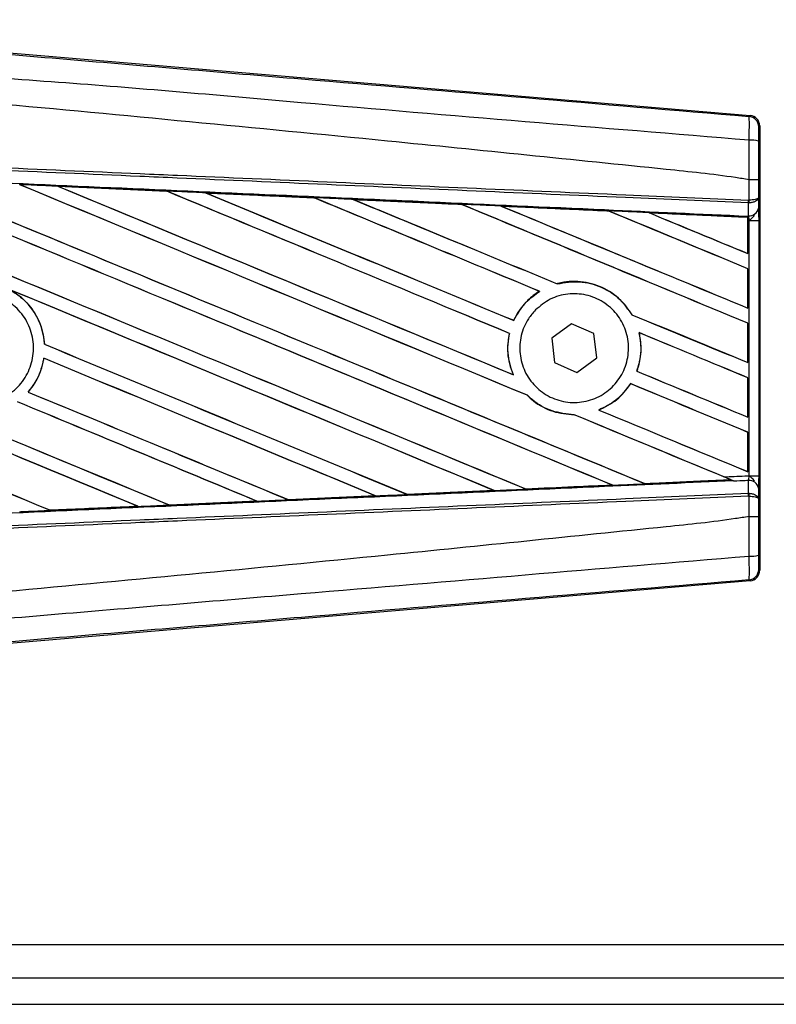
# Model space of a CAD drawing. Header units: millimetres. Extents: x 0 to 420, y 0 to 297.
# Tile 19 of 68: x 61.29 to 64.47, y 234.34 to 238.49. Entities that reach past the tile are written whole.
import ezdxf

# ---------------------------------------------------------------- set-up
doc = ezdxf.new("R2010")
doc.units = ezdxf.units.MM

msp = doc.modelspace()

# ---------------------------------------------------------------- linework, layer by layer
at = {"color": 7, "linetype": 'Continuous', "lineweight": 25}
for p, q in [((61.05349, 238.36169), (64.36347, 238.08259)), ((64.35911, 238.07858), (64.36347, 238.08259)), ((64.40436, 238.03811), (64.4, 238.0341)), ((64.40436, 238.03811), (64.40436, 236.16754)), ((64.35924, 237.81174), (64.35927, 237.81174)), ((64.35924, 237.72574), (64.35924, 237.81174)), ((64.39935, 237.81164), (64.39935, 237.73728)), ((61.44909, 237.78417), (61.90741, 237.76383)), ((61.44931, 237.78409), (61.44909, 237.78417)), ((61.44931, 237.78409), (61.45126, 237.78354)), ((61.90741, 237.76383), (61.90766, 237.76371)), ((61.90823, 237.76323), (61.90766, 237.76371)), ((62.07089, 237.75643), (62.07049, 237.75658)), ((62.52784, 237.736), (62.07089, 237.75643)), ((62.07089, 237.75643), (62.07279, 237.75589)), ((62.52736, 237.73623), (62.52784, 237.736)), ((62.5284, 237.73553), (62.52784, 237.736)), ((62.69307, 237.7286), (62.69237, 237.72886)), ((62.69307, 237.7286), (62.69493, 237.72807)), ((63.14874, 237.70769), (63.1482, 237.70815)), ((64.35646, 237.71387), (64.35928, 237.71393)), ((64.35694, 237.66013), (64.35646, 237.71387)), ((64.35748, 237.72573), (64.35924, 237.72574)), ((64.39935, 237.73728), (64.39975, 237.69178)), ((63.31585, 237.70059), (63.31765, 237.70008)), ((63.76926, 237.6797), (63.76874, 237.68014)), ((64.35447, 237.65357), (63.93925, 237.67242)), ((63.93925, 237.67242), (63.94098, 237.67192)), ((64.35427, 237.65317), (64.35447, 237.65357)), ((64.35427, 237.65317), (64.35427, 237.50111)), ((64.35451, 237.65445), (64.35447, 237.65357)), ((64.35451, 237.64039), (64.35451, 237.65445)), ((64.35451, 237.50075), (64.35451, 237.64039)), ((64.35983, 237.64016), (64.35451, 237.64039)), ((64.35457, 237.65848), (64.35458, 237.66024)), ((64.35458, 237.66024), (64.35694, 237.66013)), ((64.35983, 236.56549), (64.35983, 237.64016)), ((64.35983, 237.64016), (64.39994, 237.64016)), ((64.39994, 237.64016), (64.39994, 236.56549)), ((64.35427, 237.50111), (64.35451, 237.50075)), ((64.35451, 237.43701), (64.35427, 237.43685)), ((64.35427, 237.43685), (64.35427, 237.27159)), ((64.35451, 237.27123), (64.35451, 237.43701)), ((63.47693, 237.34198), (63.47775, 237.3419)), ((63.55169, 237.37354), (63.55133, 237.37395)), ((64.35427, 237.27159), (64.35451, 237.27123)), ((63.36908, 237.21951), (63.36874, 237.21992)), ((63.86656, 237.24364), (63.86602, 237.2436)), ((63.61195, 237.20529), (63.52892, 237.14416)), ((63.70639, 237.16395), (63.61195, 237.20529)), ((63.89622, 237.16822), (63.89685, 237.1677)), ((64.35451, 237.20749), (64.35427, 237.20733)), ((64.35427, 237.20733), (64.35427, 237.04207)), ((64.35451, 237.04171), (64.35451, 237.20749)), ((63.35013, 237.16508), (63.35064, 237.16513)), ((63.52892, 237.14416), (63.54035, 237.0417)), ((63.71782, 237.06149), (63.70639, 237.16395)), ((61.39282, 237.11916), (61.39233, 237.1191)), ((61.38959, 237.06046), (61.39001, 237.06002)), ((63.63479, 237.00036), (63.71782, 237.06149)), ((63.54035, 237.0417), (63.63479, 237.00036)), ((63.88708, 237.00564), (63.88655, 237.0056)), ((64.35427, 237.04207), (64.35451, 237.04171)), ((63.36697, 236.99087), (63.36618, 236.99146)), ((64.35451, 236.97797), (64.35427, 236.97781)), ((64.35427, 236.97781), (64.35427, 236.81255)), ((64.35451, 236.81219), (64.35451, 236.97797)), ((63.86079, 236.95341), (63.86111, 236.95301)), ((61.32401, 236.91812), (61.32336, 236.91812)), ((63.4254, 236.90432), (63.42613, 236.90429)), ((63.72754, 236.84206), (63.72657, 236.8422)), ((63.62277, 236.82268), (63.62332, 236.82219)), ((64.35427, 236.81255), (64.35451, 236.81219)), ((64.35451, 236.74845), (64.35427, 236.74829)), ((64.35427, 236.74829), (64.35427, 236.58303)), ((64.35451, 236.58267), (64.35451, 236.74845)), ((63.92088, 236.5324), (64.28242, 236.54881)), ((64.28108, 236.54915), (64.28242, 236.54881)), ((64.35427, 236.58303), (64.35451, 236.58267)), ((64.35983, 236.56549), (64.39994, 236.56549)), ((63.42039, 236.50977), (63.41996, 236.51018)), ((63.78259, 236.52656), (63.78399, 236.5262)), ((63.92088, 236.5324), (63.92047, 236.5328)), ((64.29696, 236.5429), (64.29335, 236.54439)), ((64.35646, 236.49178), (64.35694, 236.54552)), ((64.39975, 236.51388), (64.39935, 236.46837)), ((62.41912, 236.46478), (62.41867, 236.46521)), ((62.41948, 236.46461), (62.41912, 236.46478)), ((62.78679, 236.481), (62.41948, 236.46461)), ((62.7847, 236.48161), (62.78618, 236.48123)), ((62.78618, 236.48123), (62.78679, 236.481)), ((62.9198, 236.48723), (62.91936, 236.48765)), ((62.92037, 236.48697), (62.9198, 236.48723)), ((63.28616, 236.50333), (62.92037, 236.48697)), ((63.2838, 236.50404), (63.28524, 236.50368)), ((64.35646, 236.49178), (64.35928, 236.49172)), ((64.35924, 236.47992), (64.35748, 236.47992)), ((64.35924, 236.39391), (64.35924, 236.47992)), ((64.39935, 236.46837), (64.39935, 236.39401)), ((61.41748, 236.42014), (61.78713, 236.43657)), ((61.78558, 236.43696), (61.78713, 236.43657)), ((61.78713, 236.43657), (61.78737, 236.43649)), ((61.91835, 236.44242), (61.91789, 236.44286)), ((61.91835, 236.44242), (62.28681, 236.45886)), ((61.91856, 236.44231), (61.91835, 236.44242)), ((62.2872, 236.45872), (61.91856, 236.44231)), ((62.28529, 236.45925), (62.28681, 236.45886)), ((62.28681, 236.45886), (62.2872, 236.45872)), ((61.41748, 236.42014), (61.41701, 236.42059)), ((61.4176, 236.42008), (61.41748, 236.42014)), ((64.35927, 236.39391), (64.35924, 236.39391)), ((64.4, 236.17155), (64.40436, 236.16754)), ((64.36347, 236.12306), (61.05349, 235.84396)), ((64.36347, 236.12306), (64.35911, 236.12707)), ((59.38239, 234.59172), (73.612, 234.59172)), ((59.38239, 234.45221), (76.54163, 234.45221)), ((59.38239, 234.34061), (76.54975, 234.34061))]:
    msp.add_line(p, q, dxfattribs=at)
for centre, radius, start, end in [((64.35536, 238.0341), 0.04464, 0.00461, 85.17567), ((64.36853, 237.87497), 0.10378, 72.68242, 94.90681), ((64.2329, 237.7304), 0.12467, 352.38146, 357.85676), ((64.23573, 237.71938), 0.12368, 357.47222, 2.94403), ((64.36095, 237.6995), 0.03957, 264.18694, 348.74615), ((64.36095, 236.50615), 0.03957, 11.25385, 95.81306), ((64.2329, 236.47526), 0.12467, 2.14324, 7.61854), ((64.23573, 236.48627), 0.12368, 357.05597, 2.52778), ((64.36853, 236.33068), 0.10378, 265.09319, 287.31758), ((64.35536, 236.17155), 0.04464, 274.82433, 359.99539)]:
    msp.add_arc(centre, radius, start, end, dxfattribs=at)
for centre, major_axis, ratio, start_param, end_param in [((64.35972, 238.03811), (0.03287, 0.03021), 0.9999298, 5.5398822, 7.0264884), ((59.49894, 238.58468), (47.86703, -19.82868), 0.0080625, 4.73054, 4.7977625), ((59.49894, 238.58468), (47.83913, -19.81713), 0.0080625, 4.7305916, 4.797783), ((59.49894, 237.85083), (47.86703, -19.82868), 0.0080625, 1.4844685, 1.5497155), ((59.49894, 237.85083), (47.83913, -19.81713), 0.0080625, 1.4844738, 1.5496877), ((59.49894, 238.8142), (47.86703, -19.82868), 0.0080625, 4.7435023, 4.8082676), ((59.49894, 238.8142), (47.83913, -19.81713), 0.0080625, 4.7435622, 4.8082852), ((59.49894, 238.08035), (47.86703, -19.82868), 0.0080625, 1.4920007, 1.5367618), ((59.49894, 238.08035), (47.83913, -19.81713), 0.0080625, 1.491968, 1.5367252), ((59.49894, 239.04373), (47.86703, -19.82868), 0.0080625, 4.7564808, 4.7966243), ((59.49894, 239.04373), (47.83913, -19.81713), 0.0080625, 4.7565498, 4.7966551), ((59.49894, 237.03364), (47.83938, -2.08935), 0.0174384, 1.5211746, 1.5307369), ((59.49894, 238.30987), (47.86703, -19.82868), 0.0080625, 1.4935829, 1.5237995), ((59.49894, 238.30987), (47.83913, -19.81713), 0.0080625, 1.4935466, 1.5237528), ((59.49894, 239.27325), (47.86703, -19.82868), 0.0080625, 4.7694771, 4.7966686), ((59.49894, 239.27325), (47.83913, -19.81713), 0.0080625, 4.7695567, 4.7967086), ((59.49894, 237.03364), (47.83938, -2.08935), 0.0174384, 1.50819, 1.5177301), ((59.49894, 238.53939), (47.86703, -19.82868), 0.0080625, 1.4909186, 1.510827), ((59.49894, 238.53939), (47.83913, -19.81713), 0.0080625, 1.490887, 1.5107682), ((59.49894, 239.50277), (47.86703, -19.82868), 0.0080625, 4.7824925, 4.8004965), ((59.49894, 239.50277), (47.83913, -19.81713), 0.0080625, 4.7825851, 4.8005386), ((59.49894, 237.03364), (47.83938, -2.08935), 0.0174384, 1.495191, 1.5047017), ((59.49894, 238.76891), (47.86703, -19.82868), 0.0080625, 1.4725233, 1.4978432), ((59.49894, 238.76891), (47.83913, -19.81713), 0.0080625, 1.472469, 1.4977693), ((59.49894, 239.73229), (47.86703, -19.82868), 0.0080625, 4.7955283, 4.8173417), ((59.49894, 239.73229), (47.83913, -19.81713), 0.0080625, 4.7956373, 4.817396), ((59.49894, 237.03364), (47.83938, -2.08935), 0.0174384, 1.4821755, 1.4916495), ((59.49894, 238.99844), (47.86703, -19.82868), 0.0080625, 1.4725233, 1.4848473), ((59.49894, 238.99844), (47.83913, -19.81713), 0.0080625, 1.472469, 1.4847537), ((59.49894, 239.96181), (47.86703, -19.82868), 0.0080625, 4.8085854, 4.8173417), ((59.49894, 239.96181), (47.83913, -19.81713), 0.0080625, 4.8087157, 4.817396), ((59.49894, 237.03364), (47.83938, -2.08935), 0.0174384, 1.4698908, 1.478571), ((59.49894, 237.89612), (47.83913, -19.81713), 0.0080625, 4.7157288, 4.7663143), ((59.49894, 237.89612), (47.86703, -19.82868), 0.0080625, 4.7157288, 4.7662988), ((59.49894, 237.62131), (47.86703, -19.82868), 0.0080625, 1.4949342, 1.5376601), ((59.49894, 237.62131), (47.83913, -19.81713), 0.0080625, 1.4949375, 1.5375119), ((59.49894, 236.93275), (47.86703, -19.82868), 0.0080625, 1.5263102, 1.5671512), ((59.49894, 236.93275), (47.83913, -19.81713), 0.0080625, 1.5263198, 1.5671374), ((59.49894, 239.50277), (47.86703, -19.82868), 0.0080625, 4.8070888, 4.8173417), ((59.49894, 239.50277), (47.83913, -19.81713), 0.0080625, 4.8071536, 4.817396), ((59.49894, 238.53939), (47.86703, -19.82868), 0.0080625, 1.4725233, 1.4821426), ((59.49894, 238.53939), (47.83913, -19.81713), 0.0080625, 1.472469, 1.4820756), ((59.49894, 238.35516), (47.86703, -19.82868), 0.0080625, 4.7552941, 4.7872672), ((59.49894, 238.35516), (47.83913, -19.81713), 0.0080625, 4.7553273, 4.7872878), ((59.49894, 237.6666), (47.86703, -19.82868), 0.0080625, 4.7227138, 4.7558224), ((59.49894, 237.6666), (47.83913, -19.81713), 0.0080625, 4.7227276, 4.7558335), ((59.49894, 237.39179), (47.86703, -19.82868), 0.0080625, 1.5053953, 1.5346283), ((59.49894, 237.39179), (47.83913, -19.81713), 0.0080625, 1.505399, 1.5345964), ((59.49894, 239.27325), (47.86703, -19.82868), 0.0080625, 4.8075194, 4.8173417), ((59.49894, 239.27325), (47.83913, -19.81713), 0.0080625, 4.8075844, 4.817396), ((59.49894, 238.30987), (47.86703, -19.82868), 0.0080625, 1.4725233, 1.482886), ((59.49894, 238.30987), (47.83913, -19.81713), 0.0080625, 1.472469, 1.4828257), ((59.49894, 238.12564), (47.86703, -19.82868), 0.0080625, 4.7538521, 4.7767798), ((59.49894, 238.12564), (47.83913, -19.81713), 0.0080625, 4.7538879, 4.7767986), ((59.49894, 237.16227), (47.86703, -19.82868), 0.0080625, 1.5158534, 1.5369497), ((59.49894, 237.16227), (47.83913, -19.81713), 0.0080625, 1.5158593, 1.5369218), ((59.49894, 239.04373), (47.86703, -19.82868), 0.0080625, 4.8041637, 4.8173417), ((59.49894, 239.04373), (47.83913, -19.81713), 0.0080625, 4.8042359, 4.817396), ((59.49894, 238.08035), (47.86703, -19.82868), 0.0080625, 1.4746438, 1.4878779), ((59.49894, 238.08035), (47.83913, -19.81713), 0.0080625, 1.4740067, 1.4878161), ((59.49894, 237.17201), (47.83938, 2.08935), 0.0174384, 4.8041838, 4.8117568), ((59.49894, 238.08035), (47.86703, -19.82868), 0.0080625, 1.4739962, 1.4746438), ((59.49894, 237.17201), (47.83938, 2.08935), 0.0174384, 4.7936815, 4.8012897), ((59.49894, 237.17201), (47.83938, 2.08935), 0.0174384, 4.7726972, 4.7803646), ((59.49894, 237.17201), (47.83938, 2.08935), 0.0174384, 4.7831864, 4.790826), ((59.49894, 237.17201), (47.83938, 2.08935), 0.0174384, 4.7517321, 4.7594438), ((59.49894, 237.17201), (47.83938, 2.08935), 0.0174384, 4.7622128, 4.7699042), ((64.35972, 236.16754), (0.03287, -0.03021), 0.9999298, 5.5398822, 7.0264884)]:
    msp.add_ellipse(centre, major_axis=major_axis, ratio=ratio, start_param=start_param, end_param=end_param, dxfattribs=at)
for points, knots in [([(59.50808, 238.48545), (59.83789, 238.45766), (60.4975, 238.40208), (61.48662, 238.31896), (62.77508, 238.21088), (63.73143, 238.13101), (64.35911, 238.07858)], [0, 0, 0, 0, 0.2036202, 0.4072406, 0.6109477, 1, 1, 1, 1]), ([(64.35965, 237.97838), (63.73126, 238.02973), (62.77352, 238.10801), (61.48298, 238.2245), (60.49118, 238.28179), (59.83102, 238.40266), (59.49976, 238.38599), (59.49975, 238.38599)], [0, 0, 0, 0, 0.3887669, 0.5925279, 0.7962893, 0.9999993, 1, 1, 1, 1]), ([(64.35924, 237.81174), (64.34049, 237.81475), (64.22481, 237.83333), (63.71722, 237.885), (62.67433, 237.99268), (61.16968, 238.1344), (60.05608, 238.2374), (59.49894, 238.28893)], [0, 0, 0, 0, 0.0117013, 0.0722088, 0.3141935, 0.6568871, 1, 1, 1, 1]), ([(64.35965, 237.97838), (64.35997, 237.99064), (64.36061, 238.01518), (64.36086, 238.04631), (64.36053, 238.06858), (64.35982, 238.07756), (64.35926, 238.07837), (64.35911, 238.07858)], [0, 0, 0, 0, 0.2296881, 0.4595969, 0.6887793, 0.9180889, 1, 1, 1, 1]), ([(64.4, 238.0341), (64.39998, 238.03398), (64.39989, 238.03354), (64.39974, 238.0282), (64.39958, 238.01487), (64.39946, 237.99617), (64.39944, 237.98142), (64.39942, 237.97405)], [0, 0, 0, 0, 0.08210774, 0.31165455, 0.54070711, 0.77036972, 1, 1, 1, 1]), ([(64.35927, 237.81174), (64.3593, 237.82642), (64.35942, 237.88206), (64.35955, 237.93754), (64.35965, 237.97838)], [0, 0, 0, 0, 0.2638842, 1, 1, 1, 1]), ([(64.39942, 237.97405), (64.3994, 237.93422), (64.39936, 237.88015), (64.39935, 237.82592), (64.39935, 237.81164)], [0, 0, 0, 0, 0.7365741, 1, 1, 1, 1]), ([(64.35646, 237.71387), (64.18409, 237.72139), (63.80258, 237.73803), (63.21096, 237.76383), (62.58175, 237.79127), (62.10934, 237.81188), (61.6369, 237.83248), (61.16447, 237.85309), (60.39928, 237.88646), (59.84393, 237.91069), (59.49873, 237.92574)], [0, 0, 0, 0, 0.1067875, 0.2363437, 0.3660007, 0.4956801, 0.5280685, 0.6576247, 0.7871808, 1, 1, 1, 1]), ([(59.49925, 237.93758), (59.84449, 237.92253), (60.39989, 237.89831), (61.16516, 237.86494), (61.63764, 237.84433), (62.11013, 237.82373), (62.58258, 237.80313), (63.21186, 237.77569), (63.80354, 237.74989), (64.18508, 237.73325), (64.35748, 237.72573)], [0, 0, 0, 0, 0.2128192, 0.3423754, 0.4719316, 0.50432, 0.6339994, 0.7636564, 0.8932125, 1, 1, 1, 1]), ([(59.49651, 237.87496), (59.55826, 237.87226), (59.86702, 237.85877), (60.42277, 237.83439), (61.16352, 237.8017), (61.90386, 237.76882), (62.5203, 237.74127), (63.13623, 237.71362), (63.70683, 237.68789), (64.15358, 237.66761), (64.35457, 237.65848)], [0, 0, 0, 0, 0.0380636, 0.1903223, 0.342581, 0.4948397, 0.6470984, 0.723226, 0.8754847, 1, 1, 1, 1]), ([(61.44909, 237.78417), (61.44075, 237.78454), (61.39903, 237.78639), (61.34518, 237.78878), (61.29967, 237.79079), (61.28754, 237.79133)], [0, 0, 0, 0, 0.1549567, 0.7747838, 1, 1, 1, 1]), ([(64.39935, 237.81164), (64.39929, 237.81164), (64.39902, 237.81166), (64.39558, 237.81168), (64.38662, 237.81171), (64.3741, 237.81173), (64.36422, 237.81174), (64.35927, 237.81174)], [0, 0, 0, 0, 0.0716067, 0.3068114, 0.5378745, 0.7689372, 1, 1, 1, 1]), ([(61.90766, 237.76371), (61.90609, 237.76378), (61.75335, 237.77059), (61.60054, 237.77738), (61.44931, 237.78409)], [0, 0, 0, 0, 0.0102907, 1, 1, 1, 1]), ([(62.07049, 237.75658), (62.06215, 237.75695), (62.02044, 237.75881), (61.96608, 237.76122), (61.92006, 237.76327), (61.90741, 237.76383)], [0, 0, 0, 0, 0.1534731, 0.767366, 1, 1, 1, 1]), ([(62.07049, 237.75658), (62.16072, 237.75256), (62.28614, 237.74698), (62.43841, 237.74019), (62.50047, 237.73743), (62.52736, 237.73623)], [0, 0, 0, 0, 0.5923667, 0.823393, 1, 1, 1, 1]), ([(62.69237, 237.72886), (62.68403, 237.72924), (62.64234, 237.7311), (62.58733, 237.73355), (62.54067, 237.73563), (62.52736, 237.73623)], [0, 0, 0, 0, 0.1516201, 0.7581009, 1, 1, 1, 1]), ([(62.69237, 237.72886), (62.72428, 237.72744), (62.79712, 237.72419), (62.91249, 237.71903), (63.03223, 237.71368), (63.11105, 237.71016), (63.14734, 237.70853)], [0, 0, 0, 0, 0.2103832, 0.4801439, 0.7606264, 1, 1, 1, 1]), ([(63.1482, 237.70815), (63.10278, 237.71019), (62.95111, 237.71702), (62.79937, 237.72383), (62.69307, 237.7286)], [0, 0, 0, 0, 0.2994906, 1, 1, 1, 1]), ([(63.31468, 237.70105), (63.30634, 237.70142), (63.26467, 237.70329), (63.2089, 237.70578), (63.16145, 237.7079), (63.14734, 237.70853)], [0, 0, 0, 0, 0.1494253, 0.747127, 1, 1, 1, 1]), ([(63.14734, 237.70853), (63.14765, 237.7084), (63.1481, 237.7082), (63.14818, 237.70816), (63.1482, 237.70815)], [0, 0, 0, 0, 0.6976298, 1, 1, 1, 1]), ([(64.39935, 237.73728), (64.39935, 237.73725), (64.39932, 237.7366), (64.39859, 237.73465), (64.39444, 237.73162), (64.38532, 237.72864), (64.37332, 237.72649), (64.36395, 237.72599), (64.35924, 237.72574)], [0, 0, 0, 0, 0.0053156, 0.1176999, 0.3508535, 0.5700679, 0.7835799, 1, 1, 1, 1]), ([(64.39935, 237.73728), (64.39935, 237.73722), (64.39933, 237.7359), (64.3986, 237.73196), (64.39446, 237.72583), (64.38535, 237.71981), (64.37336, 237.71546), (64.364, 237.71444), (64.35928, 237.71393)], [0, 0, 0, 0, 0.0053156, 0.1176999, 0.3508535, 0.5700679, 0.7835799, 1, 1, 1, 1]), ([(63.31468, 237.70105), (63.36087, 237.69898), (63.4571, 237.69467), (63.60553, 237.68803), (63.7102, 237.68334), (63.76485, 237.68089), (63.76729, 237.68078)], [0, 0, 0, 0, 0.3060679, 0.6376123, 0.9838287, 1, 1, 1, 1]), ([(63.31585, 237.70059), (63.3157, 237.70065), (63.31548, 237.70073), (63.31487, 237.70097), (63.31468, 237.70105)], [0, 0, 0, 0, 0.6753525, 1, 1, 1, 1]), ([(63.76874, 237.68014), (63.76256, 237.68042), (63.61166, 237.68725), (63.46066, 237.69406), (63.31585, 237.70059)], [0, 0, 0, 0, 0.040966, 1, 1, 1, 1]), ([(63.93735, 237.67316), (63.92903, 237.67353), (63.88739, 237.6754), (63.8307, 237.67794), (63.78233, 237.6801), (63.76729, 237.68078)], [0, 0, 0, 0, 0.1469211, 0.7346058, 1, 1, 1, 1]), ([(63.76729, 237.68078), (63.76772, 237.68059), (63.76849, 237.68026), (63.76866, 237.68017), (63.76874, 237.68014)], [0, 0, 0, 0, 0.5692261, 1, 1, 1, 1]), ([(63.93735, 237.67316), (63.98999, 237.6708), (64.10264, 237.66575), (64.24168, 237.65951), (64.32808, 237.65564), (64.35451, 237.65445)], [0, 0, 0, 0, 0.3784171, 0.8098591, 1, 1, 1, 1]), ([(63.93925, 237.67242), (63.93906, 237.67248), (63.93873, 237.67261), (63.93778, 237.67299), (63.93735, 237.67316)], [0, 0, 0, 0, 0.5548092, 1, 1, 1, 1]), ([(64.39975, 237.69178), (64.3998, 237.6843), (64.3999, 237.67038), (64.39994, 237.6511), (64.39994, 237.64154), (64.39994, 237.64016)], [0, 0, 0, 0, 0.4975078, 0.9271867, 1, 1, 1, 1]), ([(64.35451, 237.64039), (64.35451, 237.64405), (64.35452, 237.65086), (64.35456, 237.6572), (64.35458, 237.65984), (64.35458, 237.66024)], [0, 0, 0, 0, 0.49797232, 0.9247743, 1, 1, 1, 1]), ([(64.35457, 237.65848), (64.35456, 237.6573), (64.35454, 237.65563), (64.35452, 237.65472), (64.35451, 237.65445)], [0, 0, 0, 0, 0.70818075, 1, 1, 1, 1]), ([(64.35983, 237.64016), (64.35979, 237.64069), (64.35953, 237.6444), (64.35871, 237.6519), (64.35756, 237.65725), (64.35694, 237.66013)], [0, 0, 0, 0, 0.0718682, 0.4987863, 1, 1, 1, 1]), ([(64.35983, 237.64016), (64.35992, 237.64022), (64.36322, 237.64286), (64.37145, 237.6495), (64.37851, 237.65724), (64.38279, 237.66193)], [0, 0, 0, 0, 0.0099417, 0.4001815, 1, 1, 1, 1]), ([(63.86656, 237.24364), (63.8517, 237.26504), (63.81882, 237.31237), (63.74283, 237.36257), (63.65054, 237.38765), (63.58473, 237.38269), (63.55278, 237.37433), (63.55133, 237.37395)], [0, 0, 0, 0, 0.2124905, 0.4699569, 0.7284596, 0.9876644, 1, 1, 1, 1]), ([(63.55169, 237.37354), (63.58294, 237.37867), (63.64557, 237.38894), (63.73884, 237.36354), (63.81658, 237.31417), (63.85042, 237.26587), (63.86602, 237.2436)], [0, 0, 0, 0, 0.2586156, 0.5182547, 0.7778659, 1, 1, 1, 1]), ([(60.94723, 237.26939), (60.96779, 237.2861), (61.00891, 237.31951), (61.0872, 237.34014), (61.16697, 237.33537), (61.24093, 237.30399), (61.30026, 237.25001), (61.33838, 237.1794), (61.35097, 237.1002), (61.33664, 237.02132), (61.29704, 236.95163), (61.23661, 236.89896), (61.16212, 236.86924), (61.08197, 236.86586), (61.0052, 236.88922), (60.94049, 236.93668), (60.89518, 237.00286), (60.87428, 237.08038), (60.88044, 237.1601), (60.90785, 237.22519), (60.93629, 237.25711), (60.94723, 237.26939)], [0, 0, 0, 0, 0.0537008, 0.107401, 0.161118, 0.214849, 0.268575, 0.3222758, 0.3759418, 0.429583, 0.4832243, 0.5368906, 0.5905915, 0.6443177, 0.6980486, 0.7517655, 0.8054595, 0.8591318, 0.9127903, 0.9664454, 1, 1, 1, 1]), ([(61.24457, 237.3501), (61.26093, 237.34003), (61.30413, 237.31345), (61.35756, 237.24882), (61.38649, 237.17675), (61.391, 237.13229), (61.39233, 237.1191)], [0, 0, 0, 0, 0.2012869, 0.5312186, 0.8609815, 1, 1, 1, 1]), ([(61.39282, 237.11916), (61.39236, 237.12505), (61.38945, 237.16225), (61.36884, 237.22919), (61.31754, 237.30242), (61.27098, 237.33367), (61.25064, 237.34732)], [0, 0, 0, 0, 0.0633447, 0.4007335, 0.7381907, 1, 1, 1, 1]), ([(63.47693, 237.34198), (63.4743, 237.34032), (63.45484, 237.32808), (63.41273, 237.29313), (63.38241, 237.24954), (63.369, 237.22049), (63.36874, 237.21992)], [0, 0, 0, 0, 0.0566586, 0.4186058, 0.988574, 1, 1, 1, 1]), ([(63.36908, 237.21951), (63.38464, 237.24696), (63.41229, 237.29572), (63.45784, 237.32786), (63.47775, 237.3419)], [0, 0, 0, 0, 0.56283687, 1, 1, 1, 1]), ([(63.46001, 237.26352), (63.47993, 237.2801), (63.51976, 237.31326), (63.59607, 237.33431), (63.67416, 237.33051), (63.74691, 237.30054), (63.80551, 237.2482), (63.84337, 237.17945), (63.85628, 237.10224), (63.843, 237.02527), (63.80511, 236.95705), (63.74681, 236.90511), (63.67446, 236.87527), (63.59612, 236.87107), (63.5207, 236.89314), (63.45688, 236.93903), (63.41199, 237.0034), (63.39094, 237.07894), (63.39628, 237.15672), (63.42234, 237.22024), (63.44957, 237.25153), (63.46001, 237.26352)], [0, 0, 0, 0, 0.053804, 0.1076031, 0.1615183, 0.2155014, 0.269422, 0.323168, 0.3767051, 0.4301008, 0.4834934, 0.5370217, 0.5907565, 0.6446694, 0.6986525, 0.7525749, 0.8063418, 0.8599294, 0.9133852, 0.9668046, 1, 1, 1, 1]), ([(63.89622, 237.16822), (63.9009, 237.1373), (63.90925, 237.08218), (63.89347, 237.02896), (63.88655, 237.0056)], [0, 0, 0, 0, 0.5610233, 1, 1, 1, 1]), ([(63.35013, 237.16508), (63.34801, 237.15373), (63.34013, 237.11158), (63.34409, 237.05094), (63.36059, 237.00651), (63.36618, 236.99146)], [0, 0, 0, 0, 0.1960692, 0.727723, 1, 1, 1, 1]), ([(63.36697, 236.99087), (63.35697, 237.02047), (63.33775, 237.07735), (63.34646, 237.13668), (63.35064, 237.16513)], [0, 0, 0, 0, 0.52038905, 1, 1, 1, 1]), ([(63.88708, 237.00564), (63.8913, 237.01889), (63.90501, 237.06201), (63.9069, 237.1184), (63.89875, 237.15839), (63.89685, 237.1677)], [0, 0, 0, 0, 0.2539841, 0.8264322, 1, 1, 1, 1]), ([(61.38959, 237.06046), (61.38215, 237.02977), (61.36952, 236.97763), (61.33682, 236.93547), (61.32336, 236.91812)], [0, 0, 0, 0, 0.5886716, 1, 1, 1, 1]), ([(61.32401, 236.91812), (61.33353, 236.93019), (61.36254, 236.96697), (61.38255, 237.01745), (61.38899, 237.05421), (61.39001, 237.06002)], [0, 0, 0, 0, 0.2914904, 0.8881008, 1, 1, 1, 1]), ([(63.86079, 236.95341), (63.84162, 236.92816), (63.80544, 236.88049), (63.7518, 236.85445), (63.72657, 236.8422)], [0, 0, 0, 0, 0.5295417, 1, 1, 1, 1]), ([(63.72754, 236.84206), (63.75391, 236.85508), (63.8072, 236.88139), (63.84302, 236.92897), (63.86111, 236.95301)], [0, 0, 0, 0, 0.4947316, 1, 1, 1, 1]), ([(63.4254, 236.90432), (63.43384, 236.89652), (63.46532, 236.86744), (63.5315, 236.83109), (63.59311, 236.82512), (63.62332, 236.82219)], [0, 0, 0, 0, 0.1573825, 0.5868292, 1, 1, 1, 1]), ([(63.62277, 236.82268), (63.59144, 236.82588), (63.52857, 236.83231), (63.46345, 236.86955), (63.43327, 236.89764), (63.42613, 236.90429)], [0, 0, 0, 0, 0.431457, 0.865462, 1, 1, 1, 1]), ([(64.28437, 236.54805), (64.24116, 236.54611), (64.12048, 236.5407), (63.99973, 236.53529), (63.92221, 236.53182)], [0, 0, 0, 0, 0.3579755, 1, 1, 1, 1]), ([(64.25352, 236.56086), (64.28281, 236.56213), (64.31825, 236.56368), (64.35369, 236.56523), (64.35983, 236.56549)], [0, 0, 0, 0, 0.82656383, 1, 1, 1, 1]), ([(64.29696, 236.5429), (64.28745, 236.54682), (64.27306, 236.55275), (64.25847, 236.5588), (64.25352, 236.56086)], [0, 0, 0, 0, 0.6608732, 1, 1, 1, 1]), ([(64.28242, 236.54881), (64.28257, 236.54876), (64.28286, 236.54866), (64.28387, 236.54825), (64.28437, 236.54805)], [0, 0, 0, 0, 0.5174533, 1, 1, 1, 1]), ([(64.28437, 236.54805), (64.28589, 236.54743), (64.28857, 236.54635), (64.2919, 236.54498), (64.29335, 236.54439)], [0, 0, 0, 0, 0.5670555, 1, 1, 1, 1]), ([(64.35694, 236.54552), (64.35704, 236.54592), (64.35769, 236.54857), (64.35876, 236.55443), (64.35952, 236.56122), (64.35979, 236.56491), (64.35983, 236.56549)], [0, 0, 0, 0, 0.0771068, 0.5053181, 0.9215233, 1, 1, 1, 1]), ([(64.38279, 236.54372), (64.37851, 236.54841), (64.37145, 236.55615), (64.36322, 236.5628), (64.35992, 236.56543), (64.35983, 236.56549)], [0, 0, 0, 0, 0.5998185, 0.9900583, 1, 1, 1, 1]), ([(64.39994, 236.56549), (64.39993, 236.55597), (64.39991, 236.53829), (64.39982, 236.52178), (64.39976, 236.51492), (64.39975, 236.51388)], [0, 0, 0, 0, 0.4977123, 0.9237782, 1, 1, 1, 1]), ([(64.29335, 236.54439), (64.11276, 236.53619), (63.68638, 236.51684), (63.13623, 236.49203), (62.5203, 236.46438), (61.90386, 236.43683), (61.16352, 236.40395), (60.42277, 236.37126), (59.86702, 236.34688), (59.55826, 236.33339), (59.49651, 236.33069)], [0, 0, 0, 0, 0.11330093, 0.26751, 0.34461273, 0.49882179, 0.65303083, 0.80723985, 0.96144886, 1, 1, 1, 1]), ([(63.28616, 236.50333), (63.2945, 236.5037), (63.33954, 236.50572), (63.38457, 236.50773), (63.42127, 236.50937)], [0, 0, 0, 0, 0.18503, 1, 1, 1, 1]), ([(63.42039, 236.50977), (63.53034, 236.51474), (63.65157, 236.52021), (63.77273, 236.52569), (63.78399, 236.5262)], [0, 0, 0, 0, 0.9070225, 1, 1, 1, 1]), ([(63.42127, 236.50937), (63.42095, 236.50952), (63.42048, 236.50972), (63.42041, 236.50976), (63.42039, 236.50977)], [0, 0, 0, 0, 0.6973497, 1, 1, 1, 1]), ([(63.78534, 236.52568), (63.73084, 236.52324), (63.60952, 236.5178), (63.48813, 236.51237), (63.42127, 236.50937)], [0, 0, 0, 0, 0.4492129, 1, 1, 1, 1]), ([(63.78399, 236.5262), (63.78413, 236.52616), (63.78435, 236.52608), (63.78507, 236.52579), (63.78534, 236.52568)], [0, 0, 0, 0, 0.615701, 1, 1, 1, 1]), ([(63.78534, 236.52568), (63.79367, 236.52605), (63.83532, 236.52792), (63.88094, 236.52997), (63.91823, 236.53164), (63.92221, 236.53182)], [0, 0, 0, 0, 0.1825482, 0.9127414, 1, 1, 1, 1]), ([(63.92221, 236.53182), (63.92179, 236.532), (63.92107, 236.53231), (63.92094, 236.53237), (63.92088, 236.5324)], [0, 0, 0, 0, 0.5769873, 1, 1, 1, 1]), ([(64.35694, 236.54552), (64.35232, 236.54532), (64.33233, 236.54444), (64.31233, 236.54357), (64.29696, 236.5429)], [0, 0, 0, 0, 0.231001, 1, 1, 1, 1]), ([(59.49873, 236.27991), (59.84393, 236.29497), (60.39928, 236.31919), (61.16447, 236.35256), (61.6369, 236.37317), (62.10934, 236.39377), (62.58175, 236.41438), (63.21096, 236.44182), (63.80258, 236.46762), (64.18409, 236.48426), (64.35646, 236.49178)], [0, 0, 0, 0, 0.2128192, 0.3423754, 0.4719315, 0.5043199, 0.6339993, 0.7636563, 0.8932125, 1, 1, 1, 1]), ([(64.35748, 236.47992), (64.18508, 236.4724), (63.80354, 236.45576), (63.21186, 236.42996), (62.58258, 236.40252), (62.11013, 236.38192), (61.63764, 236.36132), (61.16516, 236.34071), (60.39989, 236.30734), (59.84449, 236.28312), (59.49925, 236.26807)], [0, 0, 0, 0, 0.1067875, 0.2363437, 0.3660006, 0.49568, 0.5280684, 0.6576246, 0.7871807, 1, 1, 1, 1]), ([(62.2872, 236.45872), (62.29554, 236.45909), (62.3387, 236.46101), (62.38279, 236.46298), (62.41854, 236.46457), (62.41948, 236.46461)], [0, 0, 0, 0, 0.1891642, 0.9787735, 1, 1, 1, 1]), ([(62.41912, 236.46478), (62.49358, 236.46811), (62.61595, 236.47359), (62.73828, 236.47908), (62.78618, 236.48123)], [0, 0, 0, 0, 0.6083995, 1, 1, 1, 1]), ([(62.78679, 236.481), (62.79513, 236.48137), (62.83966, 236.48336), (62.88419, 236.48535), (62.92037, 236.48697)], [0, 0, 0, 0, 0.1872412, 1, 1, 1, 1]), ([(62.9198, 236.48723), (62.95051, 236.48861), (63.07236, 236.49409), (63.19415, 236.49957), (63.28524, 236.50368)], [0, 0, 0, 0, 0.2520371, 1, 1, 1, 1]), ([(63.28524, 236.50368), (63.28537, 236.50363), (63.28554, 236.50357), (63.28604, 236.50338), (63.28616, 236.50333)], [0, 0, 0, 0, 0.748666, 1, 1, 1, 1]), ([(64.35924, 236.47992), (64.36395, 236.47966), (64.37332, 236.47916), (64.38532, 236.47701), (64.39444, 236.47403), (64.39859, 236.471), (64.39932, 236.46905), (64.39935, 236.4684), (64.39935, 236.46837)], [0, 0, 0, 0, 0.2164201, 0.4299321, 0.6491465, 0.8823001, 0.9946844, 1, 1, 1, 1]), ([(64.35928, 236.49172), (64.364, 236.49121), (64.37336, 236.49019), (64.38535, 236.48584), (64.39446, 236.47982), (64.3986, 236.47369), (64.39933, 236.46975), (64.39935, 236.46843), (64.39935, 236.46837)], [0, 0, 0, 0, 0.2164201, 0.4299321, 0.6491465, 0.8823001, 0.9946844, 1, 1, 1, 1]), ([(61.78737, 236.43649), (61.68658, 236.43201), (61.56333, 236.42654), (61.44006, 236.42108), (61.4176, 236.42008)], [0, 0, 0, 0, 0.8178524, 1, 1, 1, 1]), ([(61.78737, 236.43649), (61.79572, 236.43686), (61.83945, 236.4388), (61.88317, 236.44074), (61.91856, 236.44231)], [0, 0, 0, 0, 0.1907829, 1, 1, 1, 1]), ([(64.35924, 236.39391), (64.34049, 236.3909), (64.22481, 236.37232), (63.71722, 236.32065), (62.67433, 236.21297), (61.16968, 236.07125), (60.05608, 235.96826), (59.49894, 235.91673)], [0, 0, 0, 0, 0.0117013, 0.0722088, 0.3141935, 0.6568871, 1, 1, 1, 1]), ([(61.28728, 236.41431), (61.29563, 236.41468), (61.33907, 236.4166), (61.38251, 236.41853), (61.4176, 236.42008)], [0, 0, 0, 0, 0.1920833, 1, 1, 1, 1]), ([(64.35927, 236.39391), (64.36422, 236.39391), (64.3741, 236.39392), (64.38662, 236.39394), (64.39558, 236.39397), (64.39902, 236.39399), (64.39929, 236.39401), (64.39935, 236.39401)], [0, 0, 0, 0, 0.2310628, 0.4621255, 0.6931886, 0.9283933, 1, 1, 1, 1]), ([(64.35965, 236.22727), (64.35955, 236.26811), (64.35942, 236.32359), (64.3593, 236.37923), (64.35927, 236.39391)], [0, 0, 0, 0, 0.7361158, 1, 1, 1, 1]), ([(64.39935, 236.39401), (64.39935, 236.37973), (64.39936, 236.3255), (64.3994, 236.27143), (64.39942, 236.2316)], [0, 0, 0, 0, 0.2634259, 1, 1, 1, 1]), ([(59.49975, 235.81966), (59.49976, 235.81966), (59.83032, 235.84736), (60.4915, 235.90331), (61.48289, 235.98652), (62.77357, 236.09481), (63.73128, 236.1748), (64.35965, 236.22727)], [0, 0, 0, 0, 0.0000007, 0.2037107, 0.4074721, 0.6112331, 1, 1, 1, 1]), ([(64.35911, 236.12707), (64.3595, 236.12844), (64.36029, 236.13119), (64.36081, 236.15074), (64.36075, 236.1792), (64.36023, 236.2067), (64.35977, 236.22312), (64.35965, 236.22727)], [0, 0, 0, 0, 0.2310896, 0.4626691, 0.6930315, 0.9222733, 1, 1, 1, 1]), ([(64.39942, 236.2316), (64.39943, 236.2291), (64.39944, 236.21924), (64.3995, 236.20271), (64.39963, 236.18563), (64.3998, 236.17394), (64.39993, 236.17235), (64.4, 236.17155)], [0, 0, 0, 0, 0.077747, 0.3068364, 0.5369565, 0.7685092, 1, 1, 1, 1]), ([(64.35911, 236.12707), (63.73143, 236.07464), (62.77523, 235.99478), (61.48676, 235.88671), (60.49765, 235.80359), (59.83789, 235.74799), (59.50809, 235.7202)], [0, 0, 0, 0, 0.38905274, 0.59267292, 0.79638077, 1, 1, 1, 1])]:
    msp.add_open_spline(points, degree=3, knots=knots, dxfattribs=at)

doc.saveas('drawing.dxf')
